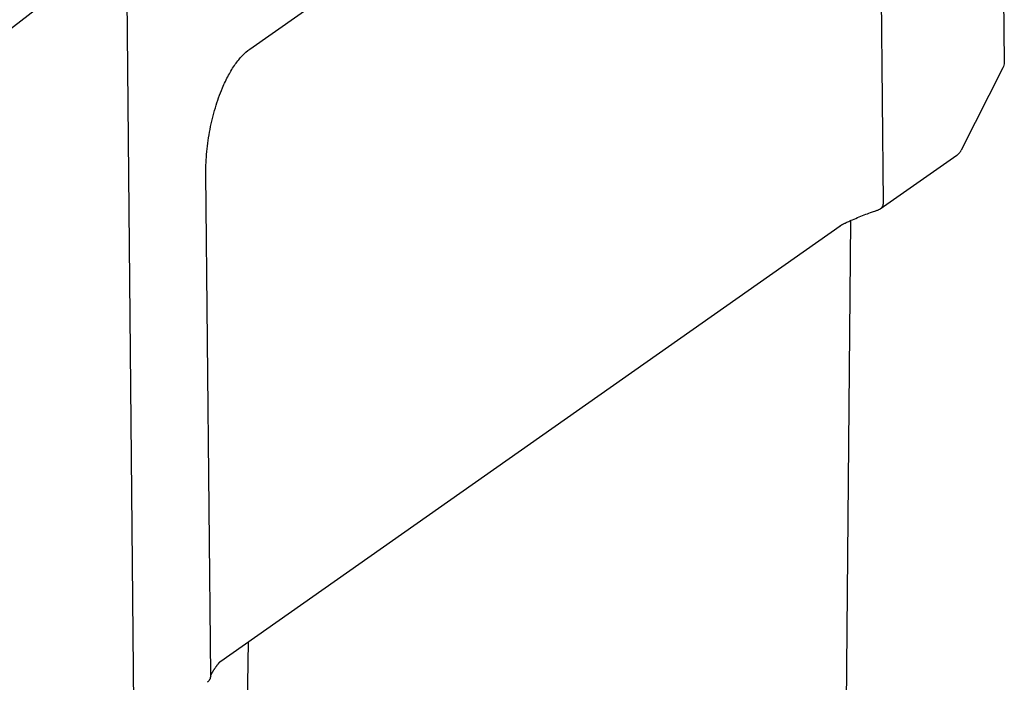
# Model space of a CAD drawing. Header units: millimetres. Extents: x 96 to 322, y 102 to 230.
# Tile 4 of 14: x 195 to 215, y 122 to 136. Entities that reach past the tile are written whole.
import ezdxf

# ---------------------------------------------------------------- set-up
doc = ezdxf.new("R2010")
doc.units = ezdxf.units.MM
doc.header["$LTSCALE"] = 23.1
doc.layers.add('00_COMPONENTS', color=7, linetype='CONTINUOUS')

msp = doc.modelspace()

# ---------------------------------------------------------------- linework, layer by layer
at = {"layer": '00_COMPONENTS', "color": 7}
for p, q in [((214.549, 149.014), (214.685, 134.838)), ((199.477, 135.105), (211.223, 143.359)), ((212.144, 142.121), (212.241, 132.011)), ((196.643, 137.043), (193.35, 134.503)), ((214.659, 134.727), (213.817, 133.068)), ((213.726, 132.965), (212.186, 131.883)), ((198.689, 122.488), (198.592, 132.601)), ((211.861, 131.764), (211.897, 131.778)), ((211.897, 131.778), (211.925, 131.789)), ((211.925, 131.789), (211.955, 131.8)), ((211.955, 131.8), (211.986, 131.812)), ((211.986, 131.812), (212.007, 131.819)), ((212.007, 131.819), (212.029, 131.827)), ((212.029, 131.827), (212.051, 131.835)), ((211.584, 131.649), (211.414, 112.846)), ((211.43, 131.577), (211.437, 131.581)), ((211.437, 131.581), (211.447, 131.586)), ((211.447, 131.586), (211.458, 131.591)), ((211.458, 131.591), (211.469, 131.597)), ((211.469, 131.597), (211.481, 131.602)), ((211.481, 131.602), (211.497, 131.61)), ((211.497, 131.61), (211.514, 131.618)), ((211.514, 131.618), (211.533, 131.626)), ((211.533, 131.626), (211.552, 131.635)), ((211.552, 131.635), (211.572, 131.644)), ((211.572, 131.644), (211.6, 131.656)), ((211.6, 131.656), (211.628, 131.669)), ((211.628, 131.669), (211.659, 131.682)), ((211.659, 131.682), (211.692, 131.695)), ((211.692, 131.695), (211.726, 131.71)), ((211.726, 131.71), (211.762, 131.725)), ((211.762, 131.725), (211.793, 131.737)), ((211.793, 131.737), (211.826, 131.75)), ((211.826, 131.75), (211.861, 131.764)), ((198.894, 122.777), (211.374, 131.546)), ((211.393, 131.557), (211.397, 131.56)), ((211.397, 131.56), (211.402, 131.562)), ((211.402, 131.562), (211.407, 131.565)), ((211.407, 131.565), (211.412, 131.568)), ((211.412, 131.568), (211.418, 131.571)), ((211.418, 131.571), (211.424, 131.574)), ((211.424, 131.574), (211.43, 131.577)), ((199.447, 123.166), (199.278, 113.944)), ((198.783, 122.644), (198.787, 122.65)), ((198.787, 122.65), (198.792, 122.657)), ((198.792, 122.657), (198.796, 122.664)), ((198.796, 122.664), (198.801, 122.67)), ((198.801, 122.67), (198.806, 122.676)), ((198.806, 122.676), (198.81, 122.682)), ((198.81, 122.682), (198.815, 122.688)), ((198.815, 122.688), (198.819, 122.694)), ((198.819, 122.694), (198.824, 122.7)), ((198.824, 122.7), (198.828, 122.706)), ((198.828, 122.706), (198.832, 122.711)), ((198.832, 122.711), (198.837, 122.716)), ((198.837, 122.716), (198.841, 122.721)), ((198.841, 122.721), (198.845, 122.726)), ((198.698, 122.497), (198.699, 122.5)), ((198.73, 122.56), (198.735, 122.568)), ((198.735, 122.568), (198.739, 122.576)), ((198.739, 122.576), (198.744, 122.584)), ((198.744, 122.584), (198.749, 122.592)), ((198.749, 122.592), (198.754, 122.6)), ((198.754, 122.6), (198.759, 122.607)), ((198.759, 122.607), (198.763, 122.615)), ((198.763, 122.615), (198.768, 122.622)), ((198.768, 122.622), (198.773, 122.63)), ((198.773, 122.63), (198.778, 122.637)), ((198.778, 122.637), (198.783, 122.644))]:
    msp.add_line(p, q, dxfattribs=at)
at = {"layer": '00_COMPONENTS', "color": 4}
msp.add_line((196.992, 136.891), (197.141, 121.4), dxfattribs=at)
at = {"layer": '00_COMPONENTS', "color": 7}
for points in [[(212.051, 131.835), (212.074, 131.843), (212.086, 131.847), (212.097, 131.85), (212.109, 131.854), (212.122, 131.858), (212.134, 131.862), (212.147, 131.866), (212.153, 131.868)], [(211.374, 131.546), (211.374, 131.546), (211.375, 131.547), (211.375, 131.547), (211.376, 131.548), (211.378, 131.548), (211.379, 131.549), (211.38, 131.55), (211.382, 131.551), (211.383, 131.552), (211.385, 131.553), (211.387, 131.554), (211.389, 131.555), (211.391, 131.556), (211.393, 131.557)], [(198.845, 122.726), (198.849, 122.731), (198.851, 122.733), (198.853, 122.736), (198.855, 122.738), (198.857, 122.74), (198.859, 122.742), (198.861, 122.744), (198.862, 122.747), (198.864, 122.749), (198.866, 122.751), (198.868, 122.753), (198.87, 122.754), (198.872, 122.756), (198.873, 122.758), (198.875, 122.76), (198.877, 122.762), (198.878, 122.763), (198.88, 122.765), (198.882, 122.766), (198.883, 122.768), (198.885, 122.769), (198.886, 122.77), (198.887, 122.771), (198.889, 122.772), (198.89, 122.773), (198.891, 122.774), (198.892, 122.775), (198.892, 122.775)], [(198.688, 122.474), (198.689, 122.474), (198.689, 122.476), (198.69, 122.478), (198.69, 122.48), (198.691, 122.482), (198.692, 122.484), (198.693, 122.486), (198.694, 122.489), (198.695, 122.491), (198.696, 122.494), (198.698, 122.497)], [(198.699, 122.5), (198.7, 122.503), (198.702, 122.506), (198.703, 122.509), (198.705, 122.512), (198.706, 122.516), (198.708, 122.519), (198.71, 122.523), (198.712, 122.526), (198.714, 122.53), (198.715, 122.533), (198.717, 122.537), (198.719, 122.541), (198.722, 122.545), (198.724, 122.548), (198.726, 122.552), (198.728, 122.556), (198.73, 122.56)]]:
    msp.add_lwpolyline(points, dxfattribs=at)
msp.add_arc((198.516, 122.486), 0.173, 355.9975, 0.5531, dxfattribs=at)
for points, knots in [([(198.927, 134.324), (198.965, 134.411), (199.042, 134.574), (199.176, 134.794), (199.318, 134.972), (199.424, 135.068), (199.477, 135.105)], [0, 0, 0, 0, 0.293892, 0.560566, 0.796342, 1, 1, 1, 1]), ([(214.685, 134.838), (214.686, 134.819), (214.681, 134.78), (214.668, 134.744), (214.659, 134.727)], [0, 0, 0, 0, 0.502749, 1, 1, 1, 1]), ([(198.592, 132.601), (198.59, 132.747), (198.605, 133.045), (198.669, 133.488), (198.774, 133.918), (198.872, 134.193), (198.927, 134.324)], [0, 0, 0, 0, 0.248647, 0.505349, 0.759321, 1, 1, 1, 1]), ([(213.726, 132.965), (213.744, 132.978), (213.78, 133.009), (213.806, 133.047), (213.817, 133.068)], [0, 0, 0, 0, 0.491377, 1, 1, 1, 1]), ([(212.241, 132.011), (212.242, 131.998), (212.24, 131.972), (212.229, 131.936), (212.211, 131.905), (212.195, 131.889), (212.186, 131.883)], [0, 0, 0, 0, 0.277519, 0.53549, 0.774621, 1, 1, 1, 1]), ([(198.689, 122.474), (198.687, 122.45), (198.672, 122.401), (198.638, 122.363), (198.618, 122.349)], [0, 0, 0, 0, 0.501801, 1, 1, 1, 1])]:
    msp.add_open_spline(points, degree=3, knots=knots, dxfattribs=at)
msp.add_open_spline([(212.186, 131.883), (212.176, 131.876), (212.165, 131.871), (212.153, 131.868)], degree=3, dxfattribs=at)
at = {"layer": '00_COMPONENTS', "color": 4}
msp.add_open_spline([(198.689, 122.498), (198.69, 122.501), (198.69, 122.504), (198.691, 122.508)], degree=3, dxfattribs=at)

doc.saveas('drawing.dxf')
